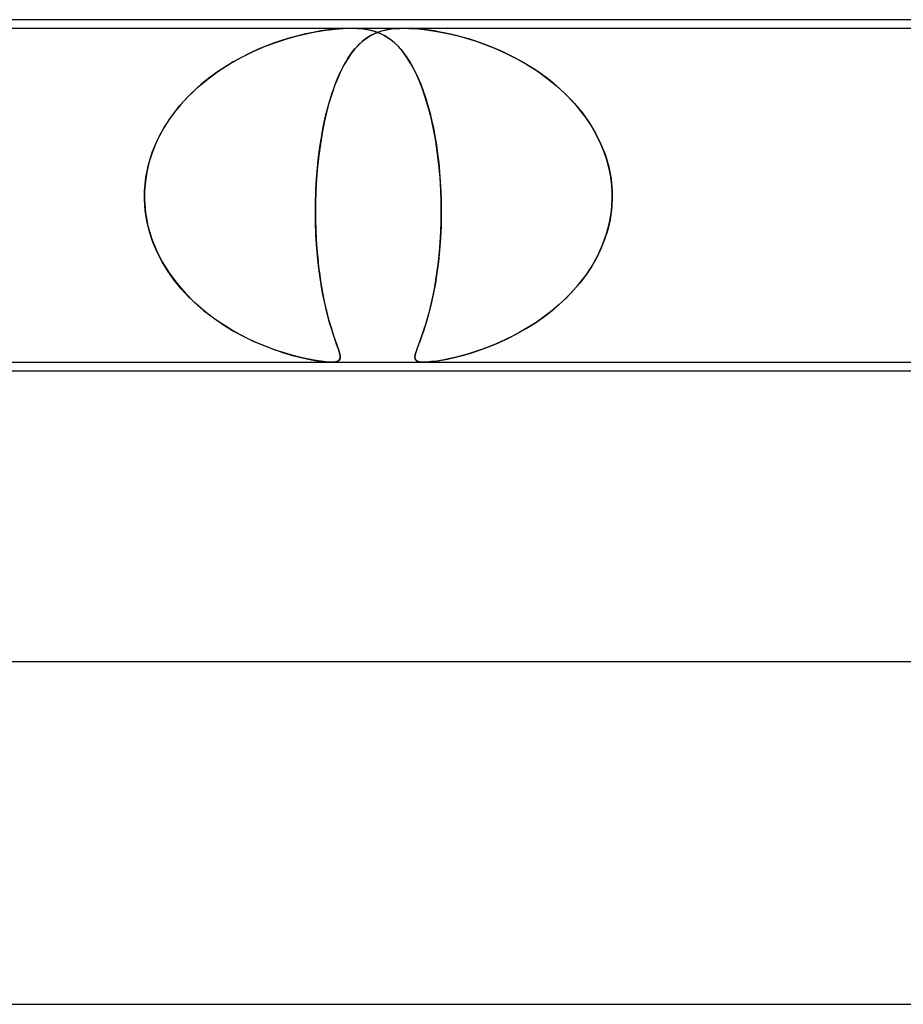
# Model space of a CAD drawing. Header units: millimetres. Extents: x -345 to 345, y -2 to 230.
# Tile 35 of 74: x -50 to -40, y 218 to 230. Entities that reach past the tile are written whole.
import ezdxf

# ---------------------------------------------------------------- set-up
doc = ezdxf.new("R2010")
doc.units = ezdxf.units.MM
doc.layers.add('HIDDEN', color=7, linetype='Continuous')
doc.layers.add('THICK', color=7, linetype='Continuous')

msp = doc.modelspace()

# ---------------------------------------------------------------- linework, layer by layer
at = {"layer": 'HIDDEN'}
for p, q in [((-55.188, 229.9), (-46.562, 229.9)), ((-46.849, 229.878), (-46.747, 229.89)), ((-46.733, 229.892), (-46.822, 229.882)), ((-46.747, 229.89), (-46.652, 229.898)), ((-46.646, 229.898), (-46.733, 229.892)), ((-46.652, 229.898), (-46.562, 229.9)), ((-46.562, 229.9), (-46.646, 229.898)), ((-46.48, 229.898), (-46.562, 229.9)), ((-46.562, 229.9), (-46.485, 229.898)), ((-46.562, 229.9), (-45.938, 229.9)), ((-46.485, 229.898), (-46.416, 229.892)), ((-46.406, 229.89), (-46.48, 229.898)), ((-46.416, 229.892), (-46.355, 229.882)), ((-46.338, 229.878), (-46.406, 229.89)), ((-46.126, 229.885), (-46.176, 229.875)), ((-46.165, 229.877), (-46.125, 229.885)), ((-46.079, 229.892), (-46.126, 229.885)), ((-46.125, 229.885), (-46.083, 229.892)), ((-46.083, 229.892), (-46.038, 229.896)), ((-46.035, 229.896), (-46.079, 229.892)), ((-46.038, 229.896), (-45.989, 229.899)), ((-45.988, 229.899), (-46.035, 229.896)), ((-45.989, 229.899), (-45.937, 229.9)), ((-45.938, 229.9), (-45.988, 229.899)), ((-45.884, 229.899), (-45.938, 229.9)), ((-45.938, 229.9), (-37.312, 229.9)), ((-45.937, 229.9), (-45.884, 229.899)), ((-45.884, 229.899), (-45.83, 229.896)), ((-45.827, 229.896), (-45.884, 229.899)), ((-45.83, 229.896), (-45.773, 229.892)), ((-45.767, 229.892), (-45.827, 229.896)), ((-45.773, 229.892), (-45.705, 229.885)), ((-45.707, 229.885), (-45.767, 229.892)), ((-45.645, 229.877), (-45.707, 229.885)), ((-45.705, 229.885), (-45.626, 229.875)), ((-47.436, 229.735), (-47.308, 229.776)), ((-47.269, 229.788), (-47.359, 229.76)), ((-47.308, 229.776), (-47.185, 229.811)), ((-47.181, 229.812), (-47.269, 229.788)), ((-47.185, 229.811), (-47.068, 229.839)), ((-47.092, 229.833), (-47.181, 229.812)), ((-47.002, 229.852), (-47.092, 229.833)), ((-47.068, 229.839), (-46.956, 229.861)), ((-46.911, 229.869), (-47.002, 229.852)), ((-46.956, 229.861), (-46.849, 229.878)), ((-46.822, 229.882), (-46.911, 229.869)), ((-46.379, 229.783), (-46.425, 229.748)), ((-46.424, 229.748), (-46.395, 229.771)), ((-46.395, 229.771), (-46.366, 229.792)), ((-46.331, 229.814), (-46.379, 229.783)), ((-46.366, 229.792), (-46.336, 229.811)), ((-46.355, 229.882), (-46.301, 229.869)), ((-46.276, 229.861), (-46.338, 229.878)), ((-46.336, 229.811), (-46.304, 229.828)), ((-46.281, 229.839), (-46.331, 229.814)), ((-46.304, 229.828), (-46.271, 229.843)), ((-46.301, 229.869), (-46.251, 229.852)), ((-46.228, 229.859), (-46.281, 229.839)), ((-46.217, 229.839), (-46.276, 229.861)), ((-46.271, 229.843), (-46.237, 229.856)), ((-46.251, 229.852), (-46.206, 229.833)), ((-46.237, 229.856), (-46.202, 229.868)), ((-46.176, 229.875), (-46.228, 229.859)), ((-46.162, 229.811), (-46.217, 229.839)), ((-46.206, 229.833), (-46.164, 229.812)), ((-46.202, 229.868), (-46.165, 229.877)), ((-46.164, 229.812), (-46.125, 229.788)), ((-46.109, 229.776), (-46.162, 229.811)), ((-46.125, 229.788), (-46.087, 229.76)), ((-46.056, 229.735), (-46.109, 229.776)), ((-45.582, 229.868), (-45.645, 229.877)), ((-45.626, 229.875), (-45.534, 229.859)), ((-45.517, 229.856), (-45.582, 229.868)), ((-45.534, 229.859), (-45.431, 229.839)), ((-45.451, 229.843), (-45.517, 229.856)), ((-45.383, 229.828), (-45.451, 229.843)), ((-45.431, 229.839), (-45.324, 229.814)), ((-45.314, 229.811), (-45.383, 229.828)), ((-45.324, 229.814), (-45.213, 229.783)), ((-45.244, 229.792), (-45.314, 229.811)), ((-45.173, 229.771), (-45.244, 229.792)), ((-45.213, 229.783), (-45.099, 229.748)), ((-45.101, 229.748), (-45.173, 229.771)), ((-47.703, 229.627), (-47.568, 229.685)), ((-47.546, 229.694), (-47.642, 229.654)), ((-47.568, 229.685), (-47.436, 229.735)), ((-47.451, 229.729), (-47.546, 229.694)), ((-47.359, 229.76), (-47.451, 229.729)), ((-46.513, 229.659), (-46.556, 229.605)), ((-46.537, 229.631), (-46.509, 229.664)), ((-46.47, 229.707), (-46.513, 229.659)), ((-46.509, 229.664), (-46.481, 229.695)), ((-46.481, 229.695), (-46.453, 229.723)), ((-46.425, 229.748), (-46.47, 229.707)), ((-46.453, 229.723), (-46.424, 229.748)), ((-46.087, 229.76), (-46.05, 229.729)), ((-46.005, 229.685), (-46.056, 229.735)), ((-46.05, 229.729), (-46.013, 229.694)), ((-46.013, 229.694), (-45.977, 229.654)), ((-45.955, 229.627), (-46.005, 229.685)), ((-45.028, 229.723), (-45.101, 229.748)), ((-45.099, 229.748), (-44.983, 229.707)), ((-44.953, 229.695), (-45.028, 229.723)), ((-44.983, 229.707), (-44.865, 229.659)), ((-44.877, 229.664), (-44.953, 229.695)), ((-44.8, 229.631), (-44.877, 229.664)), ((-44.865, 229.659), (-44.745, 229.605)), ((-47.973, 229.484), (-47.84, 229.559)), ((-47.838, 229.56), (-47.936, 229.506)), ((-47.84, 229.559), (-47.703, 229.627)), ((-47.74, 229.609), (-47.838, 229.56)), ((-47.642, 229.654), (-47.74, 229.609)), ((-46.597, 229.544), (-46.638, 229.476)), ((-46.617, 229.512), (-46.591, 229.554)), ((-46.556, 229.605), (-46.597, 229.544)), ((-46.591, 229.554), (-46.564, 229.594)), ((-46.564, 229.594), (-46.537, 229.631)), ((-45.977, 229.654), (-45.942, 229.609)), ((-45.906, 229.559), (-45.955, 229.627)), ((-45.942, 229.609), (-45.907, 229.56)), ((-45.907, 229.56), (-45.872, 229.506)), ((-45.859, 229.484), (-45.906, 229.559)), ((-44.722, 229.594), (-44.8, 229.631)), ((-44.745, 229.605), (-44.624, 229.544)), ((-44.644, 229.554), (-44.722, 229.594)), ((-44.566, 229.512), (-44.644, 229.554)), ((-44.624, 229.544), (-44.505, 229.476)), ((-48.033, 229.447), (-48.128, 229.384)), ((-48.103, 229.402), (-47.973, 229.484)), ((-47.936, 229.506), (-48.033, 229.447)), ((-46.638, 229.476), (-46.676, 229.401)), ((-46.668, 229.417), (-46.643, 229.466)), ((-46.643, 229.466), (-46.617, 229.512)), ((-45.872, 229.506), (-45.838, 229.447)), ((-45.814, 229.402), (-45.859, 229.484)), ((-45.838, 229.447), (-45.806, 229.384)), ((-44.488, 229.466), (-44.566, 229.512)), ((-44.505, 229.476), (-44.386, 229.401)), ((-44.412, 229.417), (-44.488, 229.466)), ((-48.346, 229.213), (-48.227, 229.311)), ((-48.219, 229.317), (-48.307, 229.246)), ((-48.227, 229.311), (-48.103, 229.402)), ((-48.128, 229.384), (-48.219, 229.317)), ((-46.714, 229.318), (-46.75, 229.227)), ((-46.739, 229.256), (-46.716, 229.312)), ((-46.716, 229.312), (-46.693, 229.366)), ((-46.676, 229.401), (-46.714, 229.318)), ((-46.693, 229.366), (-46.668, 229.417)), ((-45.772, 229.311), (-45.814, 229.402)), ((-45.806, 229.384), (-45.775, 229.317)), ((-45.775, 229.317), (-45.745, 229.246)), ((-45.732, 229.213), (-45.772, 229.311)), ((-44.337, 229.366), (-44.412, 229.417)), ((-44.386, 229.401), (-44.271, 229.318)), ((-44.263, 229.312), (-44.337, 229.366)), ((-44.271, 229.318), (-44.158, 229.227)), ((-44.192, 229.256), (-44.263, 229.312)), ((-48.458, 229.106), (-48.346, 229.213)), ((-48.307, 229.246), (-48.392, 229.171)), ((-46.75, 229.227), (-46.784, 229.13)), ((-46.783, 229.134), (-46.761, 229.196)), ((-46.761, 229.196), (-46.739, 229.256)), ((-45.745, 229.246), (-45.717, 229.171)), ((-45.695, 229.106), (-45.732, 229.213)), ((-44.123, 229.196), (-44.192, 229.256)), ((-44.158, 229.227), (-44.052, 229.13)), ((-44.056, 229.134), (-44.123, 229.196)), ((-48.562, 228.992), (-48.458, 229.106)), ((-48.472, 229.092), (-48.548, 229.008)), ((-48.392, 229.171), (-48.472, 229.092)), ((-46.784, 229.13), (-46.816, 229.026)), ((-46.803, 229.069), (-46.783, 229.134)), ((-45.717, 229.171), (-45.69, 229.092)), ((-45.66, 228.992), (-45.695, 229.106)), ((-45.69, 229.092), (-45.664, 229.008)), ((-43.992, 229.069), (-44.056, 229.134)), ((-44.052, 229.13), (-43.952, 229.026)), ((-48.657, 228.87), (-48.562, 228.992)), ((-48.548, 229.008), (-48.619, 228.921)), ((-46.816, 229.026), (-46.845, 228.916)), ((-46.841, 228.931), (-46.822, 229.001)), ((-46.822, 229.001), (-46.803, 229.069)), ((-45.664, 229.008), (-45.64, 228.921)), ((-45.628, 228.87), (-45.66, 228.992)), ((-43.931, 229.001), (-43.992, 229.069)), ((-43.952, 229.026), (-43.861, 228.916)), ((-43.873, 228.931), (-43.931, 229.001)), ((-48.742, 228.741), (-48.657, 228.87)), ((-48.619, 228.921), (-48.685, 228.83)), ((-46.875, 228.782), (-46.859, 228.858)), ((-46.845, 228.916), (-46.872, 228.799)), ((-46.859, 228.858), (-46.841, 228.931)), ((-45.64, 228.921), (-45.618, 228.83)), ((-45.599, 228.741), (-45.628, 228.87)), ((-43.818, 228.858), (-43.873, 228.931)), ((-43.861, 228.916), (-43.777, 228.799)), ((-43.766, 228.782), (-43.818, 228.858)), ((-48.815, 228.604), (-48.742, 228.741)), ((-48.745, 228.735), (-48.799, 228.638)), ((-48.685, 228.83), (-48.745, 228.735)), ((-46.872, 228.799), (-46.896, 228.676)), ((-46.891, 228.703), (-46.875, 228.782)), ((-45.618, 228.83), (-45.597, 228.735)), ((-45.573, 228.604), (-45.599, 228.741)), ((-45.597, 228.735), (-45.579, 228.638)), ((-43.777, 228.799), (-43.703, 228.676)), ((-43.718, 228.703), (-43.766, 228.782)), ((-48.799, 228.638), (-48.846, 228.537)), ((-46.918, 228.539), (-46.905, 228.622)), ((-46.896, 228.676), (-46.917, 228.548)), ((-46.905, 228.622), (-46.891, 228.703)), ((-45.579, 228.638), (-45.562, 228.537)), ((-43.675, 228.622), (-43.718, 228.703)), ((-43.703, 228.676), (-43.64, 228.548)), ((-43.636, 228.539), (-43.675, 228.622)), ((-48.846, 228.537), (-48.886, 228.433)), ((-48.876, 228.459), (-48.815, 228.604)), ((-46.917, 228.548), (-46.935, 228.416)), ((-46.93, 228.453), (-46.918, 228.539)), ((-45.551, 228.459), (-45.573, 228.604)), ((-45.562, 228.537), (-45.547, 228.433)), ((-43.64, 228.548), (-43.588, 228.416)), ((-43.601, 228.453), (-43.636, 228.539)), ((-48.923, 228.31), (-48.876, 228.459)), ((-48.886, 228.433), (-48.919, 228.327)), ((-46.935, 228.416), (-46.95, 228.28)), ((-46.941, 228.365), (-46.93, 228.453)), ((-45.533, 228.31), (-45.551, 228.459)), ((-45.547, 228.433), (-45.534, 228.327)), ((-43.572, 228.365), (-43.601, 228.453)), ((-43.588, 228.416), (-43.549, 228.28)), ((-48.954, 228.157), (-48.923, 228.31)), ((-48.919, 228.327), (-48.944, 228.218)), ((-46.95, 228.28), (-46.961, 228.141)), ((-46.958, 228.185), (-46.95, 228.275)), ((-46.95, 228.275), (-46.941, 228.365)), ((-45.534, 228.327), (-45.524, 228.218)), ((-45.519, 228.157), (-45.533, 228.31)), ((-43.548, 228.275), (-43.572, 228.365)), ((-43.549, 228.28), (-43.522, 228.141)), ((-43.529, 228.185), (-43.548, 228.275)), ((-48.944, 228.218), (-48.961, 228.109)), ((-46.964, 228.093), (-46.958, 228.185)), ((-45.524, 228.218), (-45.516, 228.109)), ((-43.516, 228.093), (-43.529, 228.185)), ((-48.969, 228), (-48.954, 228.157)), ((-48.961, 228.109), (-48.969, 228)), ((-46.961, 228.141), (-46.969, 228)), ((-46.969, 228), (-46.964, 228.093)), ((-45.51, 228), (-45.519, 228.157)), ((-45.516, 228.109), (-45.51, 228)), ((-43.522, 228.141), (-43.509, 228)), ((-43.509, 228), (-43.516, 228.093)), ((-48.97, 227.967), (-48.971, 227.95)), ((-48.971, 227.95), (-48.97, 227.967)), ((-48.971, 227.95), (-48.971, 227.933)), ((-48.971, 227.933), (-48.971, 227.95)), ((-48.971, 227.933), (-48.971, 227.917)), ((-48.971, 227.917), (-48.971, 227.933)), ((-48.969, 228), (-48.97, 227.983)), ((-48.97, 227.983), (-48.969, 228)), ((-48.97, 227.983), (-48.97, 227.967)), ((-48.97, 227.967), (-48.97, 227.983)), ((-46.972, 227.917), (-46.971, 227.933)), ((-46.971, 227.933), (-46.972, 227.917)), ((-46.971, 227.95), (-46.97, 227.967)), ((-46.97, 227.967), (-46.971, 227.95)), ((-46.971, 227.933), (-46.971, 227.95)), ((-46.971, 227.95), (-46.971, 227.933)), ((-46.97, 227.983), (-46.969, 228)), ((-46.969, 228), (-46.97, 227.983)), ((-46.97, 227.967), (-46.97, 227.983)), ((-46.97, 227.983), (-46.97, 227.967)), ((-45.509, 227.983), (-45.51, 228)), ((-45.51, 228), (-45.509, 227.983)), ((-45.508, 227.967), (-45.509, 227.983)), ((-45.509, 227.983), (-45.508, 227.967)), ((-45.508, 227.95), (-45.508, 227.967)), ((-45.508, 227.967), (-45.508, 227.95)), ((-45.507, 227.933), (-45.508, 227.95)), ((-45.508, 227.95), (-45.507, 227.933)), ((-45.507, 227.917), (-45.507, 227.933)), ((-45.507, 227.933), (-45.507, 227.917)), ((-43.509, 228), (-43.508, 227.983)), ((-43.508, 227.983), (-43.509, 228)), ((-43.508, 227.983), (-43.508, 227.967)), ((-43.508, 227.967), (-43.508, 227.983)), ((-43.508, 227.967), (-43.508, 227.95)), ((-43.508, 227.95), (-43.508, 227.967)), ((-43.508, 227.95), (-43.508, 227.933)), ((-43.508, 227.933), (-43.508, 227.95)), ((-43.508, 227.933), (-43.508, 227.917)), ((-43.508, 227.917), (-43.508, 227.933)), ((-48.971, 227.917), (-48.97, 227.9)), ((-48.97, 227.9), (-48.971, 227.917)), ((-48.97, 227.9), (-48.958, 227.746)), ((-48.962, 227.773), (-48.97, 227.9)), ((-46.974, 227.764), (-46.972, 227.9)), ((-46.972, 227.9), (-46.974, 227.78)), ((-46.972, 227.9), (-46.972, 227.917)), ((-46.972, 227.917), (-46.972, 227.9)), ((-45.506, 227.9), (-45.507, 227.917)), ((-45.507, 227.917), (-45.506, 227.9)), ((-45.504, 227.773), (-45.506, 227.9)), ((-45.506, 227.9), (-45.504, 227.746)), ((-43.518, 227.764), (-43.508, 227.9)), ((-43.508, 227.9), (-43.516, 227.78)), ((-43.508, 227.917), (-43.508, 227.9)), ((-43.508, 227.9), (-43.508, 227.917)), ((-48.942, 227.647), (-48.962, 227.773)), ((-48.958, 227.746), (-48.93, 227.594)), ((-46.974, 227.78), (-46.973, 227.662)), ((-46.973, 227.631), (-46.974, 227.764)), ((-45.504, 227.746), (-45.507, 227.594)), ((-45.506, 227.647), (-45.504, 227.773)), ((-43.54, 227.631), (-43.518, 227.764)), ((-43.516, 227.78), (-43.534, 227.662)), ((-48.912, 227.523), (-48.942, 227.647)), ((-48.93, 227.594), (-48.888, 227.447)), ((-46.973, 227.662), (-46.97, 227.546)), ((-46.968, 227.499), (-46.973, 227.631)), ((-45.507, 227.594), (-45.514, 227.447)), ((-45.51, 227.523), (-45.506, 227.647)), ((-43.574, 227.499), (-43.54, 227.631)), ((-43.534, 227.662), (-43.561, 227.546)), ((-48.872, 227.402), (-48.912, 227.523)), ((-46.97, 227.546), (-46.965, 227.432)), ((-46.961, 227.371), (-46.968, 227.499)), ((-45.517, 227.402), (-45.51, 227.523)), ((-43.62, 227.371), (-43.574, 227.499)), ((-43.561, 227.546), (-43.597, 227.432)), ((-48.888, 227.447), (-48.832, 227.306)), ((-48.822, 227.284), (-48.872, 227.402)), ((-46.965, 227.432), (-46.957, 227.322)), ((-46.951, 227.247), (-46.961, 227.371)), ((-45.526, 227.284), (-45.517, 227.402)), ((-45.514, 227.447), (-45.524, 227.306)), ((-43.677, 227.247), (-43.62, 227.371)), ((-43.597, 227.432), (-43.641, 227.322)), ((-48.832, 227.306), (-48.763, 227.17)), ((-48.764, 227.171), (-48.822, 227.284)), ((-46.957, 227.322), (-46.948, 227.216)), ((-46.938, 227.127), (-46.951, 227.247)), ((-45.524, 227.306), (-45.538, 227.17)), ((-45.538, 227.171), (-45.526, 227.284)), ((-43.743, 227.127), (-43.677, 227.247)), ((-43.641, 227.322), (-43.693, 227.216)), ((-48.697, 227.062), (-48.764, 227.171)), ((-48.763, 227.17), (-48.683, 227.042)), ((-46.948, 227.216), (-46.937, 227.114)), ((-46.924, 227.014), (-46.938, 227.127)), ((-45.538, 227.17), (-45.555, 227.042)), ((-45.552, 227.062), (-45.538, 227.171)), ((-43.818, 227.014), (-43.743, 227.127)), ((-43.693, 227.216), (-43.751, 227.114)), ((-48.623, 226.957), (-48.697, 227.062)), ((-48.683, 227.042), (-48.594, 226.921)), ((-46.937, 227.114), (-46.924, 227.017)), ((-46.924, 227.017), (-46.91, 226.924)), ((-46.908, 226.906), (-46.924, 227.014)), ((-45.555, 227.042), (-45.574, 226.921)), ((-45.568, 226.957), (-45.552, 227.062)), ((-43.902, 226.906), (-43.818, 227.014)), ((-43.816, 227.017), (-43.887, 226.924)), ((-43.751, 227.114), (-43.816, 227.017)), ((-48.542, 226.858), (-48.623, 226.957)), ((-48.594, 226.921), (-48.496, 226.808)), ((-46.91, 226.924), (-46.895, 226.836)), ((-46.89, 226.804), (-46.908, 226.906)), ((-45.574, 226.921), (-45.595, 226.808)), ((-45.585, 226.858), (-45.568, 226.957)), ((-43.992, 226.804), (-43.902, 226.906)), ((-43.887, 226.924), (-43.963, 226.836)), ((-48.455, 226.765), (-48.542, 226.858)), ((-48.496, 226.808), (-48.391, 226.702)), ((-46.895, 226.836), (-46.879, 226.752)), ((-46.87, 226.708), (-46.89, 226.804)), ((-45.595, 226.808), (-45.617, 226.702)), ((-45.603, 226.765), (-45.585, 226.858)), ((-44.089, 226.708), (-43.992, 226.804)), ((-43.963, 226.836), (-44.043, 226.752)), ((-48.363, 226.676), (-48.455, 226.765)), ((-48.391, 226.702), (-48.28, 226.605)), ((-48.266, 226.593), (-48.363, 226.676)), ((-46.879, 226.752), (-46.863, 226.673)), ((-46.85, 226.619), (-46.87, 226.708)), ((-46.863, 226.673), (-46.845, 226.599)), ((-45.644, 226.593), (-45.623, 226.676)), ((-45.617, 226.702), (-45.641, 226.605)), ((-45.623, 226.676), (-45.603, 226.765)), ((-44.127, 226.673), (-44.215, 226.599)), ((-44.19, 226.619), (-44.089, 226.708)), ((-44.043, 226.752), (-44.127, 226.673)), ((-48.28, 226.605), (-48.165, 226.516)), ((-48.164, 226.515), (-48.266, 226.593)), ((-46.829, 226.536), (-46.85, 226.619)), ((-46.845, 226.599), (-46.828, 226.529)), ((-45.641, 226.605), (-45.665, 226.516)), ((-45.665, 226.515), (-45.644, 226.593)), ((-44.215, 226.599), (-44.305, 226.529)), ((-44.296, 226.536), (-44.19, 226.619)), ((-48.165, 226.516), (-48.048, 226.436)), ((-48.06, 226.443), (-48.164, 226.515)), ((-47.954, 226.378), (-48.06, 226.443)), ((-48.048, 226.436), (-47.93, 226.364)), ((-46.809, 226.461), (-46.829, 226.536)), ((-46.828, 226.529), (-46.81, 226.464)), ((-46.81, 226.464), (-46.792, 226.405)), ((-46.788, 226.392), (-46.809, 226.461)), ((-45.688, 226.436), (-45.712, 226.364)), ((-45.707, 226.378), (-45.686, 226.443)), ((-45.665, 226.516), (-45.688, 226.436)), ((-45.686, 226.443), (-45.665, 226.515)), ((-44.513, 226.392), (-44.404, 226.461)), ((-44.398, 226.464), (-44.492, 226.405)), ((-44.404, 226.461), (-44.296, 226.536)), ((-44.305, 226.529), (-44.398, 226.464)), ((-47.849, 226.319), (-47.954, 226.378)), ((-47.93, 226.364), (-47.811, 226.299)), ((-46.792, 226.405), (-46.775, 226.35)), ((-46.768, 226.329), (-46.788, 226.392)), ((-46.775, 226.35), (-46.759, 226.301)), ((-46.749, 226.273), (-46.768, 226.329)), ((-45.712, 226.364), (-45.734, 226.299)), ((-45.727, 226.319), (-45.707, 226.378)), ((-44.735, 226.273), (-44.624, 226.329)), ((-44.586, 226.35), (-44.679, 226.301)), ((-44.624, 226.329), (-44.513, 226.392)), ((-44.492, 226.405), (-44.586, 226.35)), ((-47.744, 226.266), (-47.849, 226.319)), ((-47.811, 226.299), (-47.693, 226.243)), ((-47.641, 226.219), (-47.744, 226.266)), ((-47.693, 226.243), (-47.578, 226.193)), ((-47.54, 226.178), (-47.641, 226.219)), ((-46.759, 226.301), (-46.743, 226.256)), ((-46.732, 226.223), (-46.749, 226.273)), ((-46.743, 226.256), (-46.729, 226.215)), ((-46.716, 226.178), (-46.732, 226.223)), ((-46.729, 226.215), (-46.716, 226.179)), ((-45.779, 226.178), (-45.763, 226.219)), ((-45.755, 226.243), (-45.773, 226.193)), ((-45.763, 226.219), (-45.746, 226.266)), ((-45.734, 226.299), (-45.755, 226.243)), ((-45.746, 226.266), (-45.727, 226.319)), ((-44.953, 226.178), (-44.845, 226.223)), ((-44.862, 226.215), (-44.95, 226.179)), ((-44.771, 226.256), (-44.862, 226.215)), ((-44.845, 226.223), (-44.735, 226.273)), ((-44.679, 226.301), (-44.771, 226.256)), ((-47.578, 226.193), (-47.466, 226.15)), ((-47.443, 226.142), (-47.54, 226.178)), ((-47.466, 226.15), (-47.358, 226.113)), ((-47.35, 226.111), (-47.443, 226.142)), ((-47.358, 226.113), (-47.256, 226.083)), ((-47.261, 226.084), (-47.35, 226.111)), ((-46.716, 226.179), (-46.705, 226.148)), ((-46.702, 226.14), (-46.716, 226.178)), ((-46.705, 226.148), (-46.696, 226.12)), ((-46.692, 226.106), (-46.702, 226.14)), ((-46.696, 226.12), (-46.689, 226.095)), ((-46.686, 226.078), (-46.692, 226.106)), ((-46.689, 226.095), (-46.685, 226.074)), ((-45.801, 226.113), (-45.81, 226.083)), ((-45.809, 226.084), (-45.802, 226.111)), ((-45.802, 226.111), (-45.792, 226.142)), ((-45.789, 226.15), (-45.801, 226.113)), ((-45.792, 226.142), (-45.779, 226.178)), ((-45.773, 226.193), (-45.789, 226.15)), ((-45.197, 226.095), (-45.272, 226.074)), ((-45.257, 226.078), (-45.16, 226.106)), ((-45.118, 226.12), (-45.197, 226.095)), ((-45.16, 226.106), (-45.058, 226.14)), ((-45.036, 226.148), (-45.118, 226.12)), ((-45.058, 226.14), (-44.953, 226.178)), ((-44.95, 226.179), (-45.036, 226.148)), ((-47.175, 226.061), (-47.261, 226.084)), ((-47.256, 226.083), (-47.16, 226.058)), ((-47.091, 226.042), (-47.175, 226.061)), ((-47.16, 226.058), (-47.073, 226.038)), ((-47.013, 226.026), (-47.091, 226.042)), ((-47.073, 226.038), (-47, 226.023)), ((-46.942, 226.014), (-47.013, 226.026)), ((-47, 226.023), (-46.94, 226.013)), ((-46.882, 226.006), (-46.942, 226.014)), ((-46.94, 226.013), (-46.891, 226.007)), ((-46.891, 226.007), (-46.852, 226.003)), ((-46.831, 226.001), (-46.882, 226.006)), ((-46.852, 226.003), (-46.819, 226.001)), ((-46.79, 226), (-46.831, 226.001)), ((-46.819, 226.001), (-46.79, 226)), ((-46.79, 226), (-46.764, 226.001)), ((-46.756, 226.001), (-46.79, 226)), ((-46.764, 226.001), (-46.743, 226.003)), ((-46.729, 226.006), (-46.756, 226.001)), ((-46.743, 226.003), (-46.725, 226.007)), ((-46.708, 226.013), (-46.729, 226.006)), ((-46.725, 226.007), (-46.709, 226.013)), ((-46.709, 226.013), (-46.696, 226.022)), ((-46.694, 226.024), (-46.708, 226.013)), ((-46.696, 226.022), (-46.688, 226.036)), ((-46.687, 226.038), (-46.694, 226.024)), ((-46.688, 226.036), (-46.684, 226.055)), ((-46.684, 226.055), (-46.687, 226.038)), ((-46.684, 226.055), (-46.686, 226.078)), ((-46.685, 226.074), (-46.684, 226.055)), ((-45.813, 226.061), (-45.809, 226.084)), ((-45.81, 226.083), (-45.813, 226.058)), ((-45.811, 226.042), (-45.813, 226.061)), ((-45.813, 226.058), (-45.81, 226.038)), ((-45.804, 226.026), (-45.811, 226.042)), ((-45.81, 226.038), (-45.802, 226.023)), ((-45.79, 226.014), (-45.804, 226.026)), ((-45.802, 226.023), (-45.79, 226.013)), ((-45.769, 226.006), (-45.79, 226.014)), ((-45.79, 226.013), (-45.773, 226.007)), ((-45.773, 226.007), (-45.755, 226.003)), ((-45.742, 226.001), (-45.769, 226.006)), ((-45.755, 226.003), (-45.733, 226.001)), ((-45.708, 226), (-45.742, 226.001)), ((-45.733, 226.001), (-45.708, 226)), ((-45.667, 226.001), (-45.708, 226)), ((-45.708, 226), (-45.679, 226.001)), ((-45.679, 226.001), (-45.646, 226.003)), ((-45.617, 226.006), (-45.667, 226.001)), ((-45.646, 226.003), (-45.608, 226.007)), ((-45.558, 226.013), (-45.617, 226.006)), ((-45.608, 226.007), (-45.561, 226.013)), ((-45.561, 226.013), (-45.503, 226.022)), ((-45.491, 226.024), (-45.558, 226.013)), ((-45.503, 226.022), (-45.432, 226.036)), ((-45.421, 226.038), (-45.491, 226.024)), ((-45.432, 226.036), (-45.349, 226.055)), ((-45.347, 226.055), (-45.421, 226.038)), ((-45.349, 226.055), (-45.257, 226.078)), ((-45.272, 226.074), (-45.347, 226.055))]:
    msp.add_line(p, q, dxfattribs=at)
at = {"layer": 'THICK'}
for p, q in [((183, 230), (-183, 230)), ((-89.763, 226), (89.763, 226)), ((-89.457, 225.9), (-18.5, 225.9)), ((188, 222.5), (-188, 222.5)), ((-92.445, 218.5), (92.445, 218.5))]:
    msp.add_line(p, q, dxfattribs=at)

doc.saveas('drawing.dxf')
